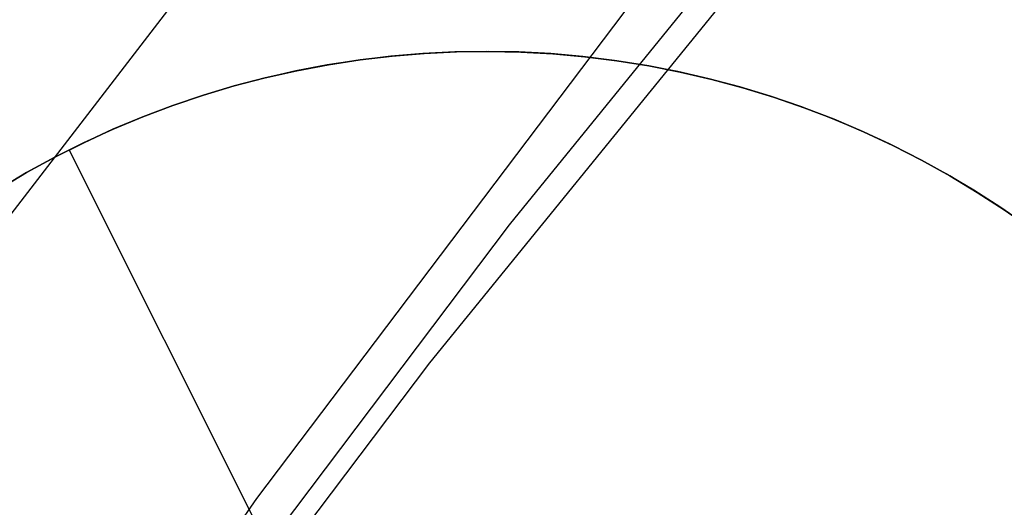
# Model space of a CAD drawing. Header units: millimetres. Extents: x 6049 to 7254, y -11340 to -10297.
# Tile 89 of 237: x 6606.11 to 6608.76, y -10646.22 to -10644.91. Entities that reach past the tile are written whole.
import ezdxf

# ---------------------------------------------------------------- set-up
doc = ezdxf.new("R2010")
doc.units = ezdxf.units.MM
doc.layers.add('color', color=7, linetype='Continuous')

msp = doc.modelspace()

# ---------------------------------------------------------------- linework, layer by layer
at = {"color": 8, "true_color": 0x7f7f7f}
for p, q in [((6607.4332, -10645.4624, 68.7006), (6608.569, -10644.0642, 69.1112)), ((6606.8904, -10644.3938, 212.0295), (6605.6848, -10645.9604, 212.0295)), ((6607.2187, -10645.8339, 70.5585), (6608.3545, -10644.4357, 70.9691)), ((6607.8374, -10644.7624, 65.1994), (6606.7518, -10646.1994, 64.7868)), ((6606.3476, -10646.8994, 68.2879), (6607.4332, -10645.4624, 68.7006)), ((6606.1332, -10647.2709, 70.1458), (6607.2187, -10645.8339, 70.5585)), ((6606.7518, -10646.1994, 64.7868), (6605.7177, -10647.6735, 64.3727))]:
    msp.add_line(p, q, dxfattribs=at)
at = {"layer": 'color', "color": 254, "true_color": 0xcad1ee}
for p, q in [((6607.1131, -10645.0089, 19.7), (6607.0274, -10645.0192, 19.7)), ((6607.1131, -10645.0089, 19.7), (6607.0274, -10645.0192, 19.7)), ((6607.0309, -10645.0188, 28.2), (6607.1169, -10645.0086, 28.2)), ((6607.1169, -10645.0086, 23.95), (6607.0309, -10645.0188, 23.95)), ((6607.0309, -10645.0188, 28.2), (6607.1169, -10645.0086, 28.2)), ((6607.1991, -10645.0016, 19.7), (6607.1131, -10645.0089, 19.7)), ((6607.1991, -10645.0016, 19.7), (6607.1131, -10645.0089, 19.7)), ((6607.1169, -10645.0086, 28.2), (6607.2033, -10645.0014, 28.2)), ((6607.2033, -10645.0014, 23.95), (6607.1169, -10645.0086, 23.95)), ((6607.1169, -10645.0086, 28.2), (6607.2033, -10645.0014, 28.2)), ((6607.2853, -10644.9973, 19.7), (6607.1991, -10645.0016, 19.7)), ((6607.2853, -10644.9973, 19.7), (6607.1991, -10645.0016, 19.7)), ((6607.2033, -10645.0014, 28.2), (6607.2899, -10644.9971, 28.2)), ((6607.2899, -10644.9971, 23.95), (6607.2033, -10645.0014, 23.95)), ((6607.2033, -10645.0014, 28.2), (6607.2899, -10644.9971, 28.2)), ((6607.3716, -10644.9959, 19.7), (6607.2853, -10644.9973, 19.7)), ((6607.3716, -10644.9959, 19.7), (6607.2853, -10644.9973, 19.7)), ((6607.2899, -10644.9971, 28.2), (6607.3765, -10644.9959, 28.2)), ((6607.3765, -10644.9959, 23.95), (6607.2899, -10644.9971, 23.95)), ((6607.2899, -10644.9971, 28.2), (6607.3765, -10644.9959, 28.2)), ((6607.4579, -10644.9976, 19.7), (6607.3716, -10644.9959, 19.7)), ((6607.4579, -10644.9976, 19.7), (6607.3716, -10644.9959, 19.7)), ((6607.3765, -10644.9959, 28.2), (6607.4632, -10644.9977, 28.2)), ((6607.4632, -10644.9977, 23.95), (6607.3765, -10644.9959, 23.95)), ((6607.3765, -10644.9959, 28.2), (6607.4632, -10644.9977, 28.2)), ((6607.5441, -10645.0021, 19.7), (6607.4579, -10644.9976, 19.7)), ((6607.5441, -10645.0021, 19.7), (6607.4579, -10644.9976, 19.7)), ((6607.4632, -10644.9977, 28.2), (6607.5497, -10645.0026, 28.2)), ((6607.5497, -10645.0026, 23.95), (6607.4632, -10644.9977, 23.95)), ((6607.4632, -10644.9977, 28.2), (6607.5497, -10645.0026, 28.2)), ((6607.63, -10645.0097, 19.7), (6607.5441, -10645.0021, 19.7)), ((6607.63, -10645.0097, 19.7), (6607.5441, -10645.0021, 19.7)), ((6607.5497, -10645.0026, 28.2), (6607.636, -10645.0104, 28.2)), ((6607.636, -10645.0104, 23.95), (6607.5497, -10645.0026, 23.95)), ((6607.5497, -10645.0026, 28.2), (6607.636, -10645.0104, 28.2)), ((6607.7157, -10645.0202, 19.7), (6607.63, -10645.0097, 19.7)), ((6607.7157, -10645.0202, 19.7), (6607.63, -10645.0097, 19.7)), ((6607.636, -10645.0104, 28.2), (6607.722, -10645.0211, 28.2)), ((6607.722, -10645.0211, 23.95), (6607.636, -10645.0104, 23.95)), ((6607.636, -10645.0104, 28.2), (6607.722, -10645.0211, 28.2)), ((6606.9421, -10645.0324, 19.7), (6606.8574, -10645.0486, 19.7)), ((6606.9421, -10645.0324, 19.7), (6606.8574, -10645.0486, 19.7)), ((6606.86, -10645.0481, 28.2), (6606.9452, -10645.0319, 28.2)), ((6606.9452, -10645.0319, 23.95), (6606.86, -10645.0481, 23.95)), ((6606.86, -10645.0481, 28.2), (6606.9452, -10645.0319, 28.2)), ((6607.0274, -10645.0192, 19.7), (6606.9421, -10645.0324, 19.7)), ((6607.0274, -10645.0192, 19.7), (6606.9421, -10645.0324, 19.7)), ((6606.9452, -10645.0319, 28.2), (6607.0309, -10645.0188, 28.2)), ((6607.0309, -10645.0188, 23.95), (6606.9452, -10645.0319, 23.95)), ((6606.9452, -10645.0319, 28.2), (6607.0309, -10645.0188, 28.2)), ((6607.8009, -10645.0337, 19.7), (6607.7157, -10645.0202, 19.7)), ((6607.8009, -10645.0337, 19.7), (6607.7157, -10645.0202, 19.7)), ((6607.722, -10645.0211, 28.2), (6607.8076, -10645.0349, 28.2)), ((6607.8076, -10645.0349, 23.95), (6607.722, -10645.0211, 23.95)), ((6607.722, -10645.0211, 28.2), (6607.8076, -10645.0349, 28.2)), ((6607.8857, -10645.0501, 19.7), (6607.8009, -10645.0337, 19.7)), ((6607.8857, -10645.0501, 19.7), (6607.8009, -10645.0337, 19.7)), ((6607.8076, -10645.0349, 28.2), (6607.8926, -10645.0516, 28.2)), ((6607.8926, -10645.0516, 23.95), (6607.8076, -10645.0349, 23.95)), ((6607.8076, -10645.0349, 28.2), (6607.8926, -10645.0516, 28.2)), ((6606.7732, -10645.0677, 19.7), (6606.6897, -10645.0897, 19.7)), ((6606.7732, -10645.0677, 19.7), (6606.6897, -10645.0897, 19.7)), ((6606.6917, -10645.0891, 28.2), (6606.7755, -10645.0671, 28.2)), ((6606.7755, -10645.0671, 23.95), (6606.6917, -10645.0891, 23.95)), ((6606.6917, -10645.0891, 28.2), (6606.7755, -10645.0671, 28.2)), ((6606.8574, -10645.0486, 19.7), (6606.7732, -10645.0677, 19.7)), ((6606.8574, -10645.0486, 19.7), (6606.7732, -10645.0677, 19.7)), ((6606.7755, -10645.0671, 28.2), (6606.86, -10645.0481, 28.2)), ((6606.86, -10645.0481, 23.95), (6606.7755, -10645.0671, 23.95)), ((6606.7755, -10645.0671, 28.2), (6606.86, -10645.0481, 28.2)), ((6607.9698, -10645.0695, 19.7), (6607.8857, -10645.0501, 19.7)), ((6607.9698, -10645.0695, 19.7), (6607.8857, -10645.0501, 19.7)), ((6607.8926, -10645.0516, 28.2), (6607.977, -10645.0713, 28.2)), ((6607.977, -10645.0713, 23.95), (6607.8926, -10645.0516, 23.95)), ((6607.8926, -10645.0516, 28.2), (6607.977, -10645.0713, 28.2)), ((6606.6897, -10645.0897, 19.7), (6606.6071, -10645.1145, 19.7)), ((6606.6897, -10645.0897, 19.7), (6606.6071, -10645.1145, 19.7)), ((6606.6087, -10645.114, 28.2), (6606.6917, -10645.0891, 28.2)), ((6606.6917, -10645.0891, 23.95), (6606.6087, -10645.114, 23.95)), ((6606.6087, -10645.114, 28.2), (6606.6917, -10645.0891, 28.2)), ((6608.0532, -10645.0917, 19.7), (6607.9698, -10645.0695, 19.7)), ((6608.0532, -10645.0917, 19.7), (6607.9698, -10645.0695, 19.7)), ((6607.977, -10645.0713, 28.2), (6608.0607, -10645.0939, 28.2)), ((6608.0607, -10645.0939, 23.95), (6607.977, -10645.0713, 23.95)), ((6607.977, -10645.0713, 28.2), (6608.0607, -10645.0939, 28.2)), ((6608.1357, -10645.1168, 19.7), (6608.0532, -10645.0917, 19.7)), ((6608.1357, -10645.1168, 19.7), (6608.0532, -10645.0917, 19.7)), ((6608.0607, -10645.0939, 28.2), (6608.1436, -10645.1193, 28.2)), ((6608.1436, -10645.1193, 23.95), (6608.0607, -10645.0939, 23.95)), ((6608.0607, -10645.0939, 28.2), (6608.1436, -10645.1193, 28.2)), ((6606.6071, -10645.1145, 19.7), (6606.5253, -10645.1422, 19.7)), ((6606.6071, -10645.1145, 19.7), (6606.5253, -10645.1422, 19.7)), ((6606.5265, -10645.1418, 28.2), (6606.6087, -10645.114, 28.2)), ((6606.6087, -10645.114, 23.95), (6606.5265, -10645.1418, 23.95)), ((6606.5265, -10645.1418, 28.2), (6606.6087, -10645.114, 28.2)), ((6608.2174, -10645.1447, 19.7), (6608.1357, -10645.1168, 19.7)), ((6608.2174, -10645.1447, 19.7), (6608.1357, -10645.1168, 19.7)), ((6608.1436, -10645.1193, 28.2), (6608.2255, -10645.1476, 28.2)), ((6608.2255, -10645.1476, 23.95), (6608.1436, -10645.1193, 23.95)), ((6608.1436, -10645.1193, 28.2), (6608.2255, -10645.1476, 28.2)), ((6606.5253, -10645.1422, 19.7), (6606.4446, -10645.1727, 19.7)), ((6606.5253, -10645.1422, 19.7), (6606.4446, -10645.1727, 19.7)), ((6606.4455, -10645.1723, 28.2), (6606.5265, -10645.1418, 28.2)), ((6606.5265, -10645.1418, 23.95), (6606.4455, -10645.1723, 23.95)), ((6606.4455, -10645.1723, 28.2), (6606.5265, -10645.1418, 28.2)), ((6608.2981, -10645.1754, 19.7), (6608.2174, -10645.1447, 19.7)), ((6608.2981, -10645.1754, 19.7), (6608.2174, -10645.1447, 19.7)), ((6608.2255, -10645.1476, 28.2), (6608.3064, -10645.1788, 28.2)), ((6608.3064, -10645.1788, 23.95), (6608.2255, -10645.1476, 23.95)), ((6608.2255, -10645.1476, 28.2), (6608.3064, -10645.1788, 28.2)), ((6606.4446, -10645.1727, 19.7), (6606.365, -10645.2059, 19.7)), ((6606.4446, -10645.1727, 19.7), (6606.365, -10645.2059, 19.7)), ((6606.3655, -10645.2057, 28.2), (6606.4455, -10645.1723, 28.2)), ((6606.4455, -10645.1723, 23.95), (6606.3655, -10645.2057, 23.95)), ((6606.3655, -10645.2057, 28.2), (6606.4455, -10645.1723, 28.2)), ((6608.3776, -10645.2089, 19.7), (6608.2981, -10645.1754, 19.7)), ((6608.3776, -10645.2089, 19.7), (6608.2981, -10645.1754, 19.7)), ((6608.3064, -10645.1788, 28.2), (6608.3861, -10645.2127, 28.2)), ((6608.3861, -10645.2127, 23.95), (6608.3064, -10645.1788, 23.95)), ((6608.3064, -10645.1788, 28.2), (6608.3861, -10645.2127, 28.2)), ((6606.365, -10645.2059, 19.7), (6606.2865, -10645.2419, 19.7)), ((6606.365, -10645.2059, 19.7), (6606.2865, -10645.2419, 19.7)), ((6606.2867, -10645.2418, 28.2), (6606.3655, -10645.2057, 28.2)), ((6606.3655, -10645.2057, 23.95), (6606.2867, -10645.2418, 23.95)), ((6606.2867, -10645.2418, 28.2), (6606.3655, -10645.2057, 28.2)), ((6608.4559, -10645.2451, 19.7), (6608.3776, -10645.2089, 19.7)), ((6608.4559, -10645.2451, 19.7), (6608.3776, -10645.2089, 19.7)), ((6608.3861, -10645.2127, 28.2), (6608.4647, -10645.2494, 28.2)), ((6608.4647, -10645.2494, 23.95), (6608.3861, -10645.2127, 23.95)), ((6608.3861, -10645.2127, 28.2), (6608.4647, -10645.2494, 28.2)), ((6606.2092, -10645.2807, 28.2), (6606.2867, -10645.2418, 28.2)), ((6606.2867, -10645.2418, 23.95), (6606.2092, -10645.2807, 23.95)), ((6606.2092, -10645.2807, 28.2), (6606.2867, -10645.2418, 28.2)), ((6606.2865, -10645.2419, 19.7), (6606.2094, -10645.2806, 19.7)), ((6606.2865, -10645.2419, 19.7), (6606.2094, -10645.2806, 19.7)), ((6608.533, -10645.284, 19.7), (6608.4559, -10645.2451, 19.7)), ((6608.533, -10645.284, 19.7), (6608.4559, -10645.2451, 19.7)), ((6608.4647, -10645.2494, 28.2), (6608.5419, -10645.2887, 28.2)), ((6608.5419, -10645.2887, 23.95), (6608.4647, -10645.2494, 23.95)), ((6608.4647, -10645.2494, 28.2), (6608.5419, -10645.2887, 28.2)), ((6606.2478, -10645.2609, 19.7), (6606.2478, -10645.2609, 28.2)), ((6606.8078, -10646.3784, 19.7), (6606.2478, -10645.2609, 19.7)), ((6606.1331, -10645.3222, 28.2), (6606.2092, -10645.2807, 28.2)), ((6606.2092, -10645.2807, 23.95), (6606.1331, -10645.3222, 23.95)), ((6606.1331, -10645.3222, 28.2), (6606.2092, -10645.2807, 28.2)), ((6606.2094, -10645.2806, 19.7), (6606.1336, -10645.3219, 19.7)), ((6606.2094, -10645.2806, 19.7), (6606.1336, -10645.3219, 19.7)), ((6608.6086, -10645.3255, 19.7), (6608.533, -10645.284, 19.7)), ((6608.6086, -10645.3255, 19.7), (6608.533, -10645.284, 19.7)), ((6608.5419, -10645.2887, 28.2), (6608.6177, -10645.3307, 28.2)), ((6608.6177, -10645.3307, 23.95), (6608.5419, -10645.2887, 23.95)), ((6608.5419, -10645.2887, 28.2), (6608.6177, -10645.3307, 28.2)), ((6606.0585, -10645.3663, 28.2), (6606.1331, -10645.3222, 28.2)), ((6606.1331, -10645.3222, 23.95), (6606.0585, -10645.3663, 23.95)), ((6606.0585, -10645.3663, 28.2), (6606.1331, -10645.3222, 28.2)), ((6606.1336, -10645.3219, 19.7), (6606.0593, -10645.3658, 19.7)), ((6606.1336, -10645.3219, 19.7), (6606.0593, -10645.3658, 19.7)), ((6608.6828, -10645.3697, 19.7), (6608.6086, -10645.3255, 19.7)), ((6608.6828, -10645.3697, 19.7), (6608.6086, -10645.3255, 19.7)), ((6608.6177, -10645.3307, 28.2), (6608.692, -10645.3754, 28.2)), ((6608.692, -10645.3754, 23.95), (6608.6177, -10645.3307, 23.95)), ((6608.6177, -10645.3307, 28.2), (6608.692, -10645.3754, 28.2)), ((6608.7554, -10645.4163, 19.7), (6608.6828, -10645.3697, 19.7)), ((6608.7554, -10645.4163, 19.7), (6608.6828, -10645.3697, 19.7)), ((6608.692, -10645.3754, 28.2), (6608.7647, -10645.4225, 28.2)), ((6608.7647, -10645.4225, 23.95), (6608.692, -10645.3754, 23.95)), ((6608.692, -10645.3754, 28.2), (6608.7647, -10645.4225, 28.2)), ((6608.8264, -10645.4654, 19.7), (6608.7554, -10645.4163, 19.7)), ((6608.8264, -10645.4654, 19.7), (6608.7554, -10645.4163, 19.7)), ((6608.7647, -10645.4225, 28.2), (6608.8357, -10645.4722, 28.2)), ((6608.7647, -10645.4225, 28.2), (6608.8357, -10645.4722, 28.2))]:
    msp.add_line(p, q, dxfattribs=at)

doc.saveas('drawing.dxf')
